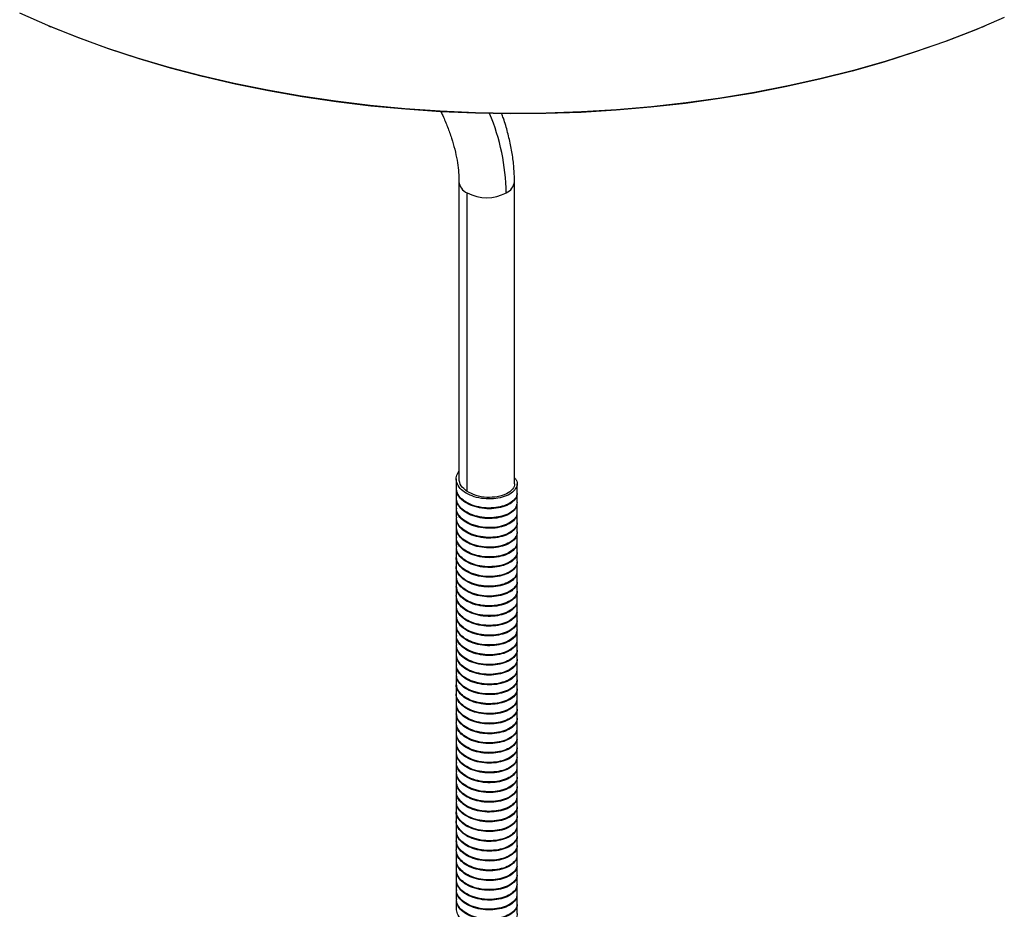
# Paper-space layout '_Isométrica' of a CAD drawing. Header units: millimetres. Extents: x -173 to 187, y -69 to 1150.
# Tile 5 of 6: x -105 to 117, y 738 to 939. Entities that reach past the tile are written whole.
import ezdxf

# ---------------------------------------------------------------- set-up
doc = ezdxf.new("R2010")
doc.units = ezdxf.units.MM

psp = doc.layouts.new('_Isométrica')

# ---------------------------------------------------------------- linework, layer by layer
at = {"color": 7, "linetype": 'Continuous', "lineweight": 25}
for p, q in [((-98.61, 937.38), (-98.17, 937.19)), ((111.71, 937.19), (112.15, 937.38)), ((-6.25, 902.34), (-6.25, 835.36)), ((6.25, 834.25), (6.25, 902.34)), ((-4.42, 832.53), (-4.42, 899.79)), ((-6.85, 835.36), (-6.85, 833.32)), ((6.85, 832.21), (6.85, 834.25)), ((-6.85, 833.15), (-6.85, 831.11)), ((6.85, 830.01), (6.85, 832.05)), ((-6.85, 830.95), (-6.85, 828.91)), ((6.85, 827.8), (6.85, 829.84)), ((-6.85, 828.75), (-6.85, 826.71)), ((6.85, 825.6), (6.85, 827.64)), ((-6.85, 826.54), (-6.85, 824.49)), ((6.85, 823.39), (6.85, 825.43)), ((-6.85, 824.33), (-6.85, 822.29)), ((6.85, 821.18), (6.85, 823.22)), ((-6.85, 822.13), (-6.85, 820.09)), ((6.85, 818.98), (6.85, 821.02)), ((-6.85, 819.92), (-6.85, 817.88)), ((6.85, 816.78), (6.85, 818.82)), ((-6.85, 817.72), (-6.85, 815.68)), ((6.85, 814.57), (6.85, 816.61)), ((-6.85, 815.52), (-6.85, 813.48)), ((6.85, 812.36), (6.85, 814.41)), ((-6.85, 813.31), (-6.85, 811.27)), ((6.85, 810.17), (6.85, 812.21)), ((-6.85, 811.1), (-6.85, 809.06)), ((6.85, 807.96), (6.85, 810)), ((-6.85, 808.91), (-6.85, 806.86)), ((6.85, 805.75), (6.85, 807.79)), ((-6.85, 806.7), (-6.85, 804.66)), ((6.85, 803.55), (6.85, 805.59)), ((-6.85, 804.49), (-6.85, 802.45)), ((6.85, 801.35), (6.85, 803.39)), ((-6.85, 802.29), (-6.85, 800.25)), ((6.85, 799.14), (6.85, 801.18)), ((-6.85, 800.09), (-6.85, 798.05)), ((6.85, 796.94), (6.85, 798.98)), ((-6.85, 797.87), (-6.85, 795.83)), ((6.85, 794.73), (6.85, 796.77)), ((-6.85, 795.67), (-6.85, 793.63)), ((6.85, 792.52), (6.85, 794.56)), ((-6.85, 793.47), (-6.85, 791.43)), ((6.85, 790.32), (6.85, 792.36)), ((-6.85, 791.26), (-6.85, 789.22)), ((6.85, 788.12), (6.85, 790.16)), ((-6.85, 789.06), (-6.85, 787.02)), ((6.85, 785.91), (6.85, 787.95)), ((-6.85, 786.86), (-6.85, 784.82)), ((6.85, 783.7), (6.85, 785.75)), ((-6.85, 784.65), (-6.85, 782.61)), ((6.85, 781.51), (6.85, 783.55)), ((-6.85, 782.44), (-6.85, 780.4)), ((6.85, 779.3), (6.85, 781.34)), ((-6.85, 780.24), (-6.85, 778.2)), ((6.85, 777.09), (6.85, 779.13)), ((-6.85, 778.04), (-6.85, 776)), ((6.85, 774.89), (6.85, 776.93)), ((-6.85, 775.83), (-6.85, 773.79)), ((6.85, 772.68), (6.85, 774.73)), ((-6.85, 773.63), (-6.85, 771.59)), ((6.85, 770.48), (6.85, 772.52)), ((-6.85, 771.43), (-6.85, 769.38)), ((6.85, 768.28), (6.85, 770.32)), ((-6.85, 769.21), (-6.85, 767.17)), ((6.85, 766.07), (6.85, 768.11)), ((-6.85, 767.01), (-6.85, 764.97)), ((6.85, 763.86), (6.85, 765.9)), ((-6.85, 764.81), (-6.85, 762.77)), ((6.85, 761.66), (6.85, 763.7)), ((-6.85, 762.6), (-6.85, 760.56)), ((6.85, 759.46), (6.85, 761.5)), ((-6.85, 760.4), (-6.85, 758.36)), ((6.85, 757.25), (6.85, 759.29)), ((-6.85, 758.2), (-6.85, 756.16)), ((6.85, 755.04), (6.85, 757.08)), ((-6.85, 755.99), (-6.85, 753.95)), ((6.85, 752.84), (6.85, 754.89)), ((-6.85, 753.78), (-6.85, 751.74)), ((6.85, 750.64), (6.85, 752.68)), ((-6.85, 751.58), (-6.85, 749.54)), ((6.85, 748.43), (6.85, 750.47)), ((-6.85, 749.38), (-6.85, 747.34)), ((6.85, 746.23), (6.85, 748.27)), ((-6.85, 747.17), (-6.85, 745.13)), ((6.85, 744.02), (6.85, 746.07)), ((-6.85, 744.97), (-6.85, 742.93)), ((6.85, 741.81), (6.85, 743.86)), ((-6.85, 742.77), (-6.85, 740.72)), ((6.85, 739.61), (6.85, 741.66)), ((-6.85, 740.55), (-6.85, 738.51)), ((6.85, 737.41), (6.85, 739.45))]:
    psp.add_line(p, q, dxfattribs=at)
at = {"color": 7, "linetype": 'Continuous', "lineweight": 25, "flags": 128}
for points in [[(116.58, 939.29), (110.17, 936.56), (103.55, 934), (96.74, 931.62), (89.75, 929.41), (82.61, 927.38), (75.31, 925.54), (67.88, 923.88), (60.33, 922.42), (52.68, 921.14), (44.94, 920.07), (37.12, 919.2), (29.24, 918.52), (21.32, 918.05), (13.37, 917.78), (5.41, 917.71), (-2.55, 917.85), (-10.5, 918.19), (-18.41, 918.73), (-26.26, 919.47), (-34.06, 920.42), (-41.77, 921.56), (-49.39, 922.9), (-56.9, 924.43), (-64.29, 926.15), (-71.53, 928.05), (-78.63, 930.15), (-85.55, 932.42), (-92.3, 934.86), (-98.85, 937.48), (-105.19, 940.25)], [(111.71, 937.19), (109.73, 936.38), (103.14, 933.84), (96.36, 931.46), (89.41, 929.26), (82.29, 927.24), (75.03, 925.4), (67.63, 923.75), (60.11, 922.29), (52.49, 921.03), (44.78, 919.96), (36.99, 919.09), (29.15, 918.42), (21.26, 917.94), (13.34, 917.68), (5.41, 917.61), (-2.52, 917.75), (-10.42, 918.08), (-18.3, 918.62), (-26.13, 919.36), (-33.89, 920.3), (-41.57, 921.44), (-49.16, 922.77), (-56.64, 924.3), (-63.99, 926.01), (-71.21, 927.91), (-78.27, 929.99), (-85.17, 932.25), (-91.88, 934.69), (-98.17, 937.19)]]:
    psp.add_lwpolyline(points, dxfattribs=at)
at = {"color": 8, "linetype": 'Continuous', "lineweight": 25}
for centre, radius, start, end in [((-45.08, 898.73), 49.51, 1.2326, 22.4901), ((-3.12, 902.66), 3.15, 185.8849, 245.6088), ((3.12, 902.66), 3.14, 294.376, 354.2893)]:
    psp.add_arc(centre, radius, start, end, dxfattribs=at)
at = {"color": 7, "linetype": 'Continuous', "lineweight": 25}
psp.add_arc((0, 908.32), 9.61, 242.6097, 297.3903, dxfattribs=at)
for points, knots in [([(-10.36, 918.09), (-10.21, 917.8), (-9.63, 916.66), (-8.8, 914.65), (-7.89, 912.11), (-7.18, 909.6), (-6.66, 907.17), (-6.35, 904.9), (-6.26, 903.32), (-6.25, 902.51), (-6.25, 902.34)], [0, 0, 0, 0, 0.054666, 0.209585, 0.364013, 0.517737, 0.670556, 0.822299, 0.964607, 1, 1, 1, 1]), ([(6.25, 902.34), (6.24, 902.89), (6.22, 904.45), (5.99, 907.07), (5.49, 910.22), (4.75, 913.41), (4.03, 915.9), (3.5, 917.32), (3.36, 917.68)], [0, 0, 0, 0, 0.111344, 0.316782, 0.521821, 0.726398, 0.930398, 1, 1, 1, 1]), ([(6.25, 835.6), (6.4, 835.44), (6.86, 834.94), (6.92, 833.98), (6.44, 832.85), (5.28, 831.87), (3.58, 831.17), (1.53, 830.8), (-0.68, 830.83), (-2.83, 831.27), (-4.68, 832.08), (-6.06, 833.18), (-6.83, 834.5), (-6.94, 835.87), (-6.47, 836.69), (-6.25, 837.08)], [0, 0, 0, 0, 0.037093, 0.118993, 0.197679, 0.279088, 0.361487, 0.440783, 0.521165, 0.60372, 0.684208, 0.763418, 0.845785, 0.927273, 1, 1, 1, 1]), ([(-4.42, 832.53), (-4.94, 832.94), (-5.99, 833.77), (-6.16, 834.83), (-6.24, 835.36)], [0, 0, 0, 0, 0.496323, 1, 1, 1, 1]), ([(6.24, 834.25), (6.25, 834.25), (6.4, 833.84), (5.85, 832.96), (4.56, 831.91), (2.45, 831.25), (0.01, 831.1), (-2.48, 831.5), (-3.78, 832.19), (-4.42, 832.53)], [0, 0, 0, 0, 0.001912, 0.164983, 0.333321, 0.501658, 0.664729, 0.834546, 1, 1, 1, 1]), ([(6.83, 832.05), (6.78, 831.69), (6.68, 830.96), (5.69, 829.94), (4.15, 829.14), (2.18, 828.67), (0, 828.57), (-2.19, 828.89), (-4.15, 829.6), (-5.68, 830.61), (-6.68, 831.84), (-6.77, 832.73), (-6.82, 833.15)], [0, 0, 0, 0, 0.093286, 0.194141, 0.29786, 0.399115, 0.498533, 0.601976, 0.704451, 0.803273, 0.906013, 1, 1, 1, 1]), ([(6.79, 832.21), (6.8, 832.11), (6.9, 831.65), (6.4, 830.8), (5.29, 829.83), (3.58, 829.12), (1.53, 828.76), (-0.68, 828.79), (-2.83, 829.23), (-4.68, 830.04), (-6.04, 831.14), (-6.8, 832.29), (-6.77, 833.04), (-6.77, 833.32)], [0, 0, 0, 0, 0.024566, 0.123399, 0.225654, 0.32915, 0.428749, 0.529713, 0.633406, 0.734503, 0.833994, 0.937451, 1, 1, 1, 1]), ([(6.77, 829.84), (6.77, 829.6), (6.79, 828.99), (6.04, 828.03), (4.68, 827.15), (2.82, 826.57), (0.69, 826.35), (-1.53, 826.54), (-3.58, 827.14), (-5.28, 828.06), (-6.4, 829.26), (-6.91, 830.28), (-6.81, 830.85), (-6.79, 830.95)], [0, 0, 0, 0, 0.062821, 0.162163, 0.265576, 0.36816, 0.466991, 0.569663, 0.673026, 0.772283, 0.873806, 0.977524, 1, 1, 1, 1]), ([(6.83, 830), (6.78, 829.65), (6.68, 828.92), (5.69, 827.9), (4.15, 827.1), (2.18, 826.63), (0, 826.53), (-2.19, 826.85), (-4.15, 827.56), (-5.68, 828.57), (-6.68, 829.8), (-6.78, 830.69), (-6.82, 831.11)], [0, 0, 0, 0, 0.0930381, 0.1938919, 0.2976089, 0.3988621, 0.4982789, 0.6017199, 0.7041937, 0.8030141, 0.9057519, 1, 1, 1, 1]), ([(6.77, 827.79), (6.77, 827.56), (6.79, 826.95), (6.04, 825.99), (4.68, 825.11), (2.82, 824.53), (0.69, 824.31), (-1.53, 824.5), (-3.58, 825.1), (-5.28, 826.02), (-6.4, 827.22), (-6.91, 828.24), (-6.81, 828.81), (-6.79, 828.91)], [0, 0, 0, 0, 0.062592, 0.161933, 0.265345, 0.367928, 0.466758, 0.569429, 0.672791, 0.772047, 0.873568, 0.977285, 1, 1, 1, 1]), ([(6.77, 827.63), (6.79, 827.51), (6.88, 827.02), (6.34, 826.15), (5.17, 825.19), (3.43, 824.51), (1.36, 824.17), (-0.85, 824.23), (-2.98, 824.71), (-4.81, 825.54), (-6.12, 826.66), (-6.82, 827.79), (-6.78, 828.5), (-6.76, 828.75)], [0, 0, 0, 0, 0.0324552, 0.1312346, 0.2337653, 0.337125, 0.4364157, 0.5377617, 0.6414366, 0.7421173, 0.8419479, 0.9455044, 1, 1, 1, 1]), ([(6.85, 825.43), (6.85, 825.43), (6.96, 825.06), (6.56, 824.28), (5.62, 823.26), (4.01, 822.48), (2.02, 822.03), (-0.17, 821.96), (-2.35, 822.32), (-4.29, 823.05), (-5.78, 824.08), (-6.71, 825.29), (-6.77, 826.15), (-6.8, 826.54)], [0, 0, 0, 0, 0.001456, 0.100868, 0.202116, 0.305827, 0.406676, 0.506412, 0.609965, 0.71214, 0.811025, 0.913991, 1, 1, 1, 1]), ([(6.77, 825.59), (6.79, 825.47), (6.88, 824.98), (6.34, 824.11), (5.17, 823.15), (3.43, 822.47), (1.36, 822.13), (-0.85, 822.19), (-2.98, 822.67), (-4.81, 823.5), (-6.12, 824.62), (-6.82, 825.75), (-6.78, 826.46), (-6.76, 826.71)], [0, 0, 0, 0, 0.032219, 0.130999, 0.233531, 0.336892, 0.436183, 0.53753, 0.641206, 0.741888, 0.84172, 0.945277, 1, 1, 1, 1]), ([(6.78, 823.23), (6.77, 822.96), (6.76, 822.32), (5.96, 821.34), (4.56, 820.48), (2.66, 819.93), (0.52, 819.74), (-1.69, 819.96), (-3.73, 820.58), (-5.39, 821.53), (-6.46, 822.74), (-6.93, 823.74), (-6.82, 824.27), (-6.81, 824.33)], [0, 0, 0, 0, 0.070482, 0.170127, 0.273671, 0.375972, 0.474851, 0.577768, 0.680962, 0.780012, 0.881888, 0.985554, 1, 1, 1, 1]), ([(6.85, 823.39), (6.85, 823.39), (6.96, 823.01), (6.56, 822.23), (5.62, 821.22), (4.01, 820.44), (2.02, 819.99), (-0.17, 819.92), (-2.35, 820.28), (-4.29, 821.01), (-5.78, 822.04), (-6.71, 823.25), (-6.77, 824.11), (-6.8, 824.5)], [0, 0, 0, 0, 0.00119, 0.100603, 0.201852, 0.305565, 0.406414, 0.506151, 0.609706, 0.711882, 0.810769, 0.913736, 1, 1, 1, 1]), ([(6.78, 821.18), (6.77, 820.92), (6.76, 820.27), (5.96, 819.3), (4.56, 818.44), (2.66, 817.89), (0.52, 817.69), (-1.69, 817.92), (-3.73, 818.54), (-5.39, 819.49), (-6.46, 820.7), (-6.93, 821.7), (-6.82, 822.23), (-6.81, 822.29)], [0, 0, 0, 0, 0.070248, 0.169892, 0.273435, 0.375735, 0.474613, 0.577529, 0.680722, 0.77977, 0.881646, 0.985311, 1, 1, 1, 1]), ([(6.77, 821.02), (6.79, 820.87), (6.86, 820.35), (6.27, 819.45), (5.06, 818.51), (3.28, 817.86), (1.19, 817.55), (-1.02, 817.64), (-3.13, 818.15), (-4.93, 819.01), (-6.2, 820.14), (-6.85, 821.25), (-6.78, 821.92), (-6.76, 822.13)], [0, 0, 0, 0, 0.040034, 0.138845, 0.241638, 0.344846, 0.443912, 0.545629, 0.649269, 0.749523, 0.849777, 0.953417, 1, 1, 1, 1]), ([(6.77, 818.98), (6.79, 818.83), (6.86, 818.31), (6.27, 817.41), (5.06, 816.47), (3.28, 815.82), (1.19, 815.51), (-1.02, 815.6), (-3.13, 816.11), (-4.93, 816.96), (-6.2, 818.1), (-6.85, 819.21), (-6.78, 819.88), (-6.76, 820.09)], [0, 0, 0, 0, 0.039804, 0.138615, 0.241408, 0.344617, 0.443684, 0.545401, 0.649042, 0.749296, 0.84955, 0.953191, 1, 1, 1, 1]), ([(6.82, 818.82), (6.83, 818.78), (6.94, 818.38), (6.51, 817.58), (5.51, 816.57), (3.86, 815.82), (1.86, 815.4), (-0.34, 815.36), (-2.51, 815.75), (-4.42, 816.51), (-5.87, 817.56), (-6.74, 818.75), (-6.77, 819.57), (-6.78, 819.92)], [0, 0, 0, 0, 0.009304, 0.108454, 0.210066, 0.313738, 0.414153, 0.514275, 0.617907, 0.719751, 0.818769, 0.92193, 1, 1, 1, 1]), ([(6.79, 816.61), (6.77, 816.32), (6.74, 815.64), (5.87, 814.65), (4.42, 813.81), (2.5, 813.29), (0.35, 813.12), (-1.86, 813.38), (-3.87, 814.03), (-5.5, 815), (-6.51, 816.23), (-6.95, 817.2), (-6.84, 817.69), (-6.83, 817.72)], [0, 0, 0, 0, 0.078114, 0.178126, 0.281765, 0.38375, 0.482743, 0.58587, 0.68886, 0.787767, 0.889965, 0.993542, 1, 1, 1, 1]), ([(6.82, 816.77), (6.83, 816.74), (6.94, 816.34), (6.51, 815.54), (5.51, 814.53), (3.86, 813.78), (1.86, 813.36), (-0.34, 813.32), (-2.51, 813.71), (-4.42, 814.47), (-5.87, 815.52), (-6.74, 816.71), (-6.77, 817.53), (-6.79, 817.89)], [0, 0, 0, 0, 0.009042, 0.108193, 0.209807, 0.313481, 0.413898, 0.514021, 0.617655, 0.719501, 0.818521, 0.921684, 1, 1, 1, 1]), ([(6.79, 814.57), (6.77, 814.27), (6.74, 813.6), (5.87, 812.61), (4.42, 811.77), (2.5, 811.25), (0.35, 811.08), (-1.86, 811.34), (-3.87, 811.99), (-5.5, 812.96), (-6.51, 814.19), (-6.95, 815.16), (-6.84, 815.65), (-6.83, 815.68)], [0, 0, 0, 0, 0.077875, 0.177886, 0.281524, 0.383508, 0.482501, 0.585627, 0.688616, 0.787523, 0.88972, 0.993296, 1, 1, 1, 1]), ([(6.76, 814.4), (6.78, 814.23), (6.84, 813.67), (6.2, 812.76), (4.94, 811.84), (3.13, 811.21), (1.03, 810.93), (-1.19, 811.05), (-3.29, 811.59), (-5.05, 812.47), (-6.27, 813.63), (-6.87, 814.7), (-6.79, 815.34), (-6.77, 815.52)], [0, 0, 0, 0, 0.04756, 0.146486, 0.249525, 0.352564, 0.45149, 0.553563, 0.657151, 0.757012, 0.857724, 0.96143, 1, 1, 1, 1]), ([(6.76, 812.36), (6.78, 812.18), (6.84, 811.63), (6.2, 810.72), (4.94, 809.8), (3.13, 809.17), (1.03, 808.88), (-1.19, 809.01), (-3.29, 809.55), (-5.05, 810.43), (-6.27, 811.59), (-6.87, 812.66), (-6.79, 813.3), (-6.77, 813.48)], [0, 0, 0, 0, 0.047333, 0.146259, 0.249298, 0.352337, 0.451263, 0.553335, 0.656923, 0.756784, 0.857496, 0.961202, 1, 1, 1, 1]), ([(6.8, 812.2), (6.82, 812.14), (6.92, 811.71), (6.46, 810.88), (5.4, 809.89), (3.72, 809.16), (1.69, 808.77), (-0.51, 808.76), (-2.67, 809.18), (-4.56, 809.96), (-5.96, 811.04), (-6.77, 812.21), (-6.77, 812.99), (-6.77, 813.31)], [0, 0, 0, 0, 0.017093, 0.116049, 0.217996, 0.321595, 0.42157, 0.522122, 0.6258, 0.727284, 0.826503, 0.929827, 1, 1, 1, 1]), ([(6.81, 810), (6.78, 809.68), (6.71, 808.97), (5.78, 807.97), (4.29, 807.15), (2.34, 806.65), (0.17, 806.51), (-2.02, 806.8), (-4.02, 807.48), (-5.58, 808.47), (-6.65, 809.72), (-6.78, 810.64), (-6.85, 811.1)], [0, 0, 0, 0, 0.085699, 0.186137, 0.289832, 0.391467, 0.490639, 0.593941, 0.696689, 0.79552, 0.898004, 1, 1, 1, 1]), ([(6.8, 810.16), (6.82, 810.1), (6.92, 809.67), (6.46, 808.84), (5.4, 807.85), (3.72, 807.12), (1.69, 806.73), (-0.51, 806.72), (-2.67, 807.14), (-4.56, 807.92), (-5.96, 809), (-6.77, 810.17), (-6.77, 810.96), (-6.77, 811.27)], [0, 0, 0, 0, 0.016839, 0.115796, 0.217745, 0.321346, 0.421323, 0.521877, 0.625557, 0.727042, 0.826263, 0.929589, 1, 1, 1, 1]), ([(6.81, 807.96), (6.78, 807.63), (6.71, 806.93), (5.78, 805.93), (4.29, 805.11), (2.34, 804.61), (0.17, 804.47), (-2.02, 804.76), (-4.02, 805.44), (-5.58, 806.43), (-6.65, 807.68), (-6.78, 808.6), (-6.85, 809.07)], [0, 0, 0, 0, 0.085454, 0.185889, 0.289582, 0.391215, 0.490384, 0.593684, 0.69643, 0.795258, 0.89774, 1, 1, 1, 1]), ([(6.76, 807.79), (6.78, 807.58), (6.81, 807), (6.12, 806.07), (4.81, 805.16), (2.97, 804.56), (0.86, 804.31), (-1.36, 804.46), (-3.43, 805.03), (-5.17, 805.93), (-6.34, 807.11), (-6.89, 808.16), (-6.8, 808.76), (-6.78, 808.9)], [0, 0, 0, 0, 0.055154, 0.154259, 0.257506, 0.360338, 0.459186, 0.561578, 0.665075, 0.764605, 0.86574, 0.969474, 1, 1, 1, 1]), ([(6.76, 805.75), (6.78, 805.54), (6.81, 804.96), (6.12, 804.02), (4.81, 803.12), (2.97, 802.52), (0.86, 802.26), (-1.36, 802.42), (-3.43, 802.99), (-5.17, 803.89), (-6.34, 805.07), (-6.89, 806.12), (-6.8, 806.73), (-6.78, 806.86)], [0, 0, 0, 0, 0.054928, 0.154032, 0.257278, 0.360109, 0.458957, 0.561348, 0.664844, 0.764373, 0.865508, 0.969241, 1, 1, 1, 1]), ([(6.78, 805.59), (6.8, 805.5), (6.9, 805.03), (6.4, 804.18), (5.29, 803.21), (3.58, 802.51), (1.53, 802.14), (-0.68, 802.17), (-2.83, 802.61), (-4.68, 803.42), (-6.04, 804.52), (-6.8, 805.67), (-6.77, 806.42), (-6.77, 806.7)], [0, 0, 0, 0, 0.024811, 0.123643, 0.225896, 0.32939, 0.428988, 0.52995, 0.633642, 0.734737, 0.834227, 0.937682, 1, 1, 1, 1]), ([(6.83, 803.39), (6.78, 803.03), (6.68, 802.3), (5.69, 801.28), (4.15, 800.48), (2.18, 800.01), (0, 799.91), (-2.19, 800.23), (-4.15, 800.94), (-5.68, 801.95), (-6.68, 803.18), (-6.77, 804.07), (-6.82, 804.49)], [0, 0, 0, 0, 0.093286, 0.194141, 0.29786, 0.399115, 0.498533, 0.601976, 0.704451, 0.803273, 0.906013, 1, 1, 1, 1]), ([(6.79, 803.54), (6.8, 803.45), (6.9, 802.99), (6.4, 802.14), (5.29, 801.17), (3.58, 800.46), (1.53, 800.1), (-0.68, 800.12), (-2.83, 800.57), (-4.68, 801.38), (-6.04, 802.48), (-6.8, 803.63), (-6.77, 804.38), (-6.77, 804.66)], [0, 0, 0, 0, 0.024566, 0.123399, 0.225654, 0.32915, 0.428749, 0.529713, 0.633406, 0.734503, 0.833994, 0.937451, 1, 1, 1, 1]), ([(6.77, 801.18), (6.77, 800.94), (6.79, 800.33), (6.04, 799.37), (4.68, 798.49), (2.82, 797.91), (0.69, 797.69), (-1.53, 797.88), (-3.58, 798.48), (-5.28, 799.4), (-6.4, 800.6), (-6.91, 801.62), (-6.81, 802.19), (-6.79, 802.29)], [0, 0, 0, 0, 0.062821, 0.162163, 0.265576, 0.36816, 0.466991, 0.569663, 0.673026, 0.772283, 0.873806, 0.977524, 1, 1, 1, 1]), ([(6.83, 801.34), (6.78, 800.99), (6.68, 800.26), (5.69, 799.24), (4.15, 798.44), (2.18, 797.97), (0, 797.87), (-2.19, 798.19), (-4.15, 798.9), (-5.68, 799.91), (-6.68, 801.13), (-6.78, 802.03), (-6.82, 802.45)], [0, 0, 0, 0, 0.093038, 0.193892, 0.297609, 0.398862, 0.498279, 0.60172, 0.704194, 0.803014, 0.905752, 1, 1, 1, 1]), ([(6.77, 799.13), (6.77, 798.9), (6.79, 798.29), (6.04, 797.33), (4.68, 796.45), (2.82, 795.87), (0.69, 795.65), (-1.53, 795.84), (-3.58, 796.44), (-5.28, 797.36), (-6.4, 798.56), (-6.91, 799.58), (-6.81, 800.15), (-6.79, 800.25)], [0, 0, 0, 0, 0.062592, 0.161933, 0.265345, 0.367928, 0.466758, 0.569429, 0.672791, 0.772047, 0.873568, 0.977285, 1, 1, 1, 1]), ([(6.77, 798.97), (6.79, 798.85), (6.88, 798.36), (6.34, 797.49), (5.17, 796.53), (3.43, 795.85), (1.36, 795.51), (-0.85, 795.57), (-2.98, 796.05), (-4.81, 796.88), (-6.12, 798), (-6.82, 799.13), (-6.78, 799.84), (-6.76, 800.09)], [0, 0, 0, 0, 0.032455, 0.131235, 0.233765, 0.337125, 0.436416, 0.537762, 0.641437, 0.742117, 0.841948, 0.945504, 1, 1, 1, 1]), ([(6.85, 796.77), (6.85, 796.77), (6.96, 796.4), (6.56, 795.62), (5.62, 794.6), (4.01, 793.82), (2.02, 793.37), (-0.17, 793.3), (-2.35, 793.66), (-4.29, 794.39), (-5.78, 795.42), (-6.71, 796.63), (-6.77, 797.49), (-6.8, 797.88)], [0, 0, 0, 0, 0.001456, 0.100868, 0.202116, 0.305827, 0.406676, 0.506412, 0.609965, 0.71214, 0.811025, 0.913991, 1, 1, 1, 1]), ([(6.77, 796.93), (6.79, 796.81), (6.88, 796.32), (6.34, 795.45), (5.17, 794.49), (3.43, 793.81), (1.36, 793.47), (-0.85, 793.53), (-2.98, 794.01), (-4.81, 794.84), (-6.12, 795.96), (-6.82, 797.09), (-6.78, 797.8), (-6.76, 798.05)], [0, 0, 0, 0, 0.032219, 0.130999, 0.233531, 0.336892, 0.436183, 0.53753, 0.641206, 0.741888, 0.84172, 0.945277, 1, 1, 1, 1]), ([(6.78, 794.57), (6.77, 794.3), (6.76, 793.66), (5.96, 792.68), (4.56, 791.82), (2.66, 791.27), (0.52, 791.07), (-1.69, 791.3), (-3.73, 791.92), (-5.39, 792.87), (-6.46, 794.08), (-6.93, 795.08), (-6.82, 795.61), (-6.81, 795.67)], [0, 0, 0, 0, 0.070482, 0.170127, 0.273671, 0.375972, 0.474851, 0.577768, 0.680962, 0.780012, 0.881888, 0.985554, 1, 1, 1, 1]), ([(6.85, 794.73), (6.85, 794.72), (6.96, 794.35), (6.56, 793.57), (5.62, 792.56), (4.01, 791.78), (2.02, 791.33), (-0.17, 791.26), (-2.35, 791.61), (-4.29, 792.35), (-5.78, 793.38), (-6.71, 794.59), (-6.77, 795.45), (-6.8, 795.84)], [0, 0, 0, 0, 0.00119, 0.100603, 0.201852, 0.305565, 0.406414, 0.506151, 0.609706, 0.711882, 0.810769, 0.913736, 1, 1, 1, 1]), ([(6.78, 792.52), (6.77, 792.26), (6.76, 791.61), (5.96, 790.64), (4.56, 789.78), (2.66, 789.23), (0.52, 789.03), (-1.69, 789.26), (-3.73, 789.88), (-5.39, 790.83), (-6.46, 792.04), (-6.93, 793.04), (-6.82, 793.57), (-6.81, 793.63)], [0, 0, 0, 0, 0.070248, 0.169892, 0.273435, 0.375735, 0.474613, 0.577529, 0.680722, 0.77977, 0.881646, 0.985311, 1, 1, 1, 1]), ([(6.77, 792.36), (6.79, 792.21), (6.86, 791.69), (6.27, 790.79), (5.06, 789.85), (3.28, 789.2), (1.19, 788.89), (-1.02, 788.98), (-3.13, 789.49), (-4.93, 790.35), (-6.2, 791.48), (-6.85, 792.59), (-6.78, 793.26), (-6.76, 793.47)], [0, 0, 0, 0, 0.040034, 0.138845, 0.241638, 0.344846, 0.443912, 0.545629, 0.649269, 0.749523, 0.849777, 0.953417, 1, 1, 1, 1]), ([(6.77, 790.31), (6.79, 790.17), (6.86, 789.65), (6.27, 788.75), (5.06, 787.81), (3.28, 787.16), (1.19, 786.85), (-1.02, 786.94), (-3.13, 787.45), (-4.93, 788.3), (-6.2, 789.44), (-6.85, 790.55), (-6.78, 791.22), (-6.76, 791.43)], [0, 0, 0, 0, 0.039804, 0.138615, 0.241408, 0.344617, 0.443684, 0.545401, 0.649042, 0.749296, 0.84955, 0.953191, 1, 1, 1, 1]), ([(6.82, 790.16), (6.83, 790.12), (6.94, 789.72), (6.51, 788.92), (5.51, 787.91), (3.86, 787.16), (1.86, 786.74), (-0.34, 786.7), (-2.51, 787.09), (-4.42, 787.85), (-5.87, 788.9), (-6.74, 790.09), (-6.77, 790.91), (-6.78, 791.26)], [0, 0, 0, 0, 0.009304, 0.108454, 0.210066, 0.313738, 0.414153, 0.514275, 0.617907, 0.719751, 0.818769, 0.92193, 1, 1, 1, 1]), ([(6.79, 787.95), (6.77, 787.66), (6.74, 786.98), (5.87, 785.99), (4.42, 785.15), (2.5, 784.63), (0.35, 784.46), (-1.86, 784.72), (-3.87, 785.37), (-5.5, 786.34), (-6.51, 787.57), (-6.95, 788.54), (-6.84, 789.03), (-6.83, 789.06)], [0, 0, 0, 0, 0.078114, 0.178126, 0.281765, 0.38375, 0.482743, 0.58587, 0.68886, 0.787767, 0.889965, 0.993542, 1, 1, 1, 1]), ([(6.82, 788.11), (6.83, 788.08), (6.94, 787.68), (6.51, 786.88), (5.51, 785.87), (3.86, 785.12), (1.86, 784.7), (-0.34, 784.66), (-2.51, 785.04), (-4.42, 785.8), (-5.87, 786.86), (-6.74, 788.05), (-6.77, 788.87), (-6.79, 789.23)], [0, 0, 0, 0, 0.009042, 0.108193, 0.209807, 0.313481, 0.413898, 0.514021, 0.617655, 0.719501, 0.818521, 0.921684, 1, 1, 1, 1]), ([(6.79, 785.91), (6.77, 785.61), (6.74, 784.94), (5.87, 783.95), (4.42, 783.11), (2.5, 782.59), (0.35, 782.42), (-1.86, 782.68), (-3.87, 783.33), (-5.5, 784.3), (-6.51, 785.53), (-6.95, 786.5), (-6.84, 786.99), (-6.83, 787.02)], [0, 0, 0, 0, 0.077875, 0.177886, 0.281524, 0.383508, 0.482501, 0.585627, 0.688616, 0.787523, 0.88972, 0.993296, 1, 1, 1, 1]), ([(6.76, 785.74), (6.78, 785.56), (6.84, 785.01), (6.2, 784.1), (4.94, 783.18), (3.13, 782.55), (1.03, 782.26), (-1.19, 782.39), (-3.29, 782.93), (-5.05, 783.81), (-6.27, 784.97), (-6.87, 786.04), (-6.79, 786.68), (-6.77, 786.86)], [0, 0, 0, 0, 0.04756, 0.146486, 0.249525, 0.352564, 0.45149, 0.553563, 0.657151, 0.757012, 0.857724, 0.96143, 1, 1, 1, 1]), ([(6.76, 783.7), (6.78, 783.52), (6.84, 782.97), (6.2, 782.06), (4.94, 781.14), (3.13, 780.51), (1.03, 780.22), (-1.19, 780.35), (-3.29, 780.89), (-5.05, 781.77), (-6.27, 782.93), (-6.87, 784), (-6.79, 784.64), (-6.77, 784.82)], [0, 0, 0, 0, 0.047333, 0.146259, 0.249298, 0.352337, 0.451263, 0.553335, 0.656923, 0.756784, 0.857496, 0.961202, 1, 1, 1, 1]), ([(6.8, 783.54), (6.82, 783.48), (6.92, 783.05), (6.46, 782.22), (5.4, 781.23), (3.72, 780.5), (1.69, 780.11), (-0.51, 780.1), (-2.67, 780.52), (-4.56, 781.3), (-5.96, 782.38), (-6.77, 783.55), (-6.77, 784.33), (-6.77, 784.65)], [0, 0, 0, 0, 0.017093, 0.116049, 0.217996, 0.321595, 0.42157, 0.522122, 0.6258, 0.727284, 0.826503, 0.929827, 1, 1, 1, 1]), ([(6.81, 781.34), (6.78, 781.02), (6.71, 780.31), (5.78, 779.31), (4.29, 778.49), (2.34, 777.99), (0.17, 777.85), (-2.02, 778.14), (-4.02, 778.82), (-5.58, 779.81), (-6.65, 781.06), (-6.78, 781.98), (-6.85, 782.44)], [0, 0, 0, 0, 0.085699, 0.186137, 0.289832, 0.391467, 0.490639, 0.593941, 0.696689, 0.79552, 0.898004, 1, 1, 1, 1]), ([(6.8, 781.5), (6.82, 781.44), (6.92, 781.01), (6.46, 780.18), (5.4, 779.19), (3.72, 778.46), (1.69, 778.07), (-0.51, 778.06), (-2.67, 778.48), (-4.56, 779.26), (-5.96, 780.34), (-6.77, 781.51), (-6.77, 782.29), (-6.77, 782.61)], [0, 0, 0, 0, 0.0168386, 0.1157962, 0.217745, 0.3213461, 0.4213228, 0.5218768, 0.6255569, 0.7270423, 0.8262631, 0.9295887, 1, 1, 1, 1]), ([(6.81, 779.3), (6.78, 778.97), (6.71, 778.27), (5.78, 777.26), (4.29, 776.44), (2.34, 775.94), (0.17, 775.81), (-2.02, 776.1), (-4.02, 776.78), (-5.58, 777.77), (-6.65, 779.02), (-6.78, 779.94), (-6.85, 780.41)], [0, 0, 0, 0, 0.085454, 0.185889, 0.289582, 0.391215, 0.490384, 0.593684, 0.69643, 0.795258, 0.89774, 1, 1, 1, 1]), ([(6.76, 779.13), (6.78, 778.92), (6.81, 778.34), (6.12, 777.4), (4.81, 776.5), (2.97, 775.9), (0.86, 775.65), (-1.36, 775.8), (-3.43, 776.37), (-5.17, 777.27), (-6.34, 778.45), (-6.89, 779.5), (-6.8, 780.1), (-6.78, 780.24)], [0, 0, 0, 0, 0.0551544, 0.1542587, 0.2575056, 0.3603375, 0.4591859, 0.5615779, 0.6650748, 0.7646045, 0.8657403, 0.969474, 1, 1, 1, 1]), ([(6.76, 777.09), (6.78, 776.88), (6.81, 776.3), (6.12, 775.36), (4.81, 774.46), (2.97, 773.86), (0.86, 773.6), (-1.36, 773.76), (-3.43, 774.33), (-5.17, 775.23), (-6.34, 776.41), (-6.89, 777.46), (-6.8, 778.06), (-6.78, 778.2)], [0, 0, 0, 0, 0.054928, 0.154032, 0.257278, 0.360109, 0.458957, 0.561348, 0.664844, 0.764373, 0.865508, 0.969241, 1, 1, 1, 1]), ([(6.78, 776.93), (6.8, 776.84), (6.9, 776.37), (6.4, 775.52), (5.29, 774.55), (3.58, 773.85), (1.53, 773.48), (-0.68, 773.51), (-2.83, 773.95), (-4.68, 774.76), (-6.04, 775.86), (-6.8, 777.01), (-6.77, 777.76), (-6.77, 778.04)], [0, 0, 0, 0, 0.024811, 0.123643, 0.225896, 0.32939, 0.428988, 0.52995, 0.633642, 0.734737, 0.834227, 0.937682, 1, 1, 1, 1]), ([(6.83, 774.73), (6.78, 774.37), (6.68, 773.64), (5.69, 772.62), (4.15, 771.82), (2.18, 771.35), (0, 771.25), (-2.19, 771.57), (-4.15, 772.28), (-5.68, 773.29), (-6.68, 774.51), (-6.77, 775.4), (-6.82, 775.83)], [0, 0, 0, 0, 0.093286, 0.194141, 0.29786, 0.399115, 0.498533, 0.601976, 0.704451, 0.803273, 0.906013, 1, 1, 1, 1]), ([(6.79, 774.88), (6.8, 774.79), (6.9, 774.33), (6.4, 773.48), (5.29, 772.51), (3.58, 771.8), (1.53, 771.44), (-0.68, 771.46), (-2.83, 771.91), (-4.68, 772.72), (-6.04, 773.82), (-6.8, 774.97), (-6.77, 775.72), (-6.77, 776)], [0, 0, 0, 0, 0.024566, 0.123399, 0.225654, 0.32915, 0.428749, 0.529713, 0.633406, 0.734503, 0.833994, 0.937451, 1, 1, 1, 1]), ([(6.77, 772.52), (6.77, 772.28), (6.79, 771.67), (6.04, 770.71), (4.68, 769.83), (2.82, 769.25), (0.69, 769.03), (-1.53, 769.22), (-3.58, 769.82), (-5.28, 770.74), (-6.4, 771.94), (-6.91, 772.96), (-6.81, 773.52), (-6.79, 773.63)], [0, 0, 0, 0, 0.062821, 0.162163, 0.265576, 0.36816, 0.466991, 0.569663, 0.673026, 0.772283, 0.873806, 0.977524, 1, 1, 1, 1]), ([(6.83, 772.68), (6.78, 772.33), (6.68, 771.6), (5.69, 770.58), (4.15, 769.78), (2.18, 769.31), (0, 769.21), (-2.19, 769.53), (-4.15, 770.23), (-5.68, 771.25), (-6.68, 772.47), (-6.78, 773.37), (-6.82, 773.79)], [0, 0, 0, 0, 0.093038, 0.193892, 0.297609, 0.398862, 0.498279, 0.60172, 0.704194, 0.803014, 0.905752, 1, 1, 1, 1]), ([(6.77, 770.47), (6.77, 770.24), (6.79, 769.62), (6.04, 768.67), (4.68, 767.79), (2.82, 767.21), (0.69, 766.99), (-1.53, 767.18), (-3.58, 767.78), (-5.28, 768.7), (-6.4, 769.9), (-6.91, 770.92), (-6.81, 771.49), (-6.79, 771.59)], [0, 0, 0, 0, 0.062592, 0.161933, 0.265345, 0.367928, 0.466758, 0.569429, 0.672791, 0.772047, 0.873568, 0.977285, 1, 1, 1, 1]), ([(6.77, 770.31), (6.79, 770.19), (6.88, 769.7), (6.34, 768.83), (5.17, 767.87), (3.43, 767.19), (1.36, 766.85), (-0.85, 766.91), (-2.98, 767.39), (-4.81, 768.22), (-6.12, 769.34), (-6.82, 770.47), (-6.78, 771.18), (-6.76, 771.43)], [0, 0, 0, 0, 0.032455, 0.131235, 0.233765, 0.337125, 0.436416, 0.537762, 0.641437, 0.742117, 0.841948, 0.945504, 1, 1, 1, 1]), ([(6.85, 768.11), (6.85, 768.11), (6.96, 767.74), (6.56, 766.95), (5.62, 765.94), (4.01, 765.16), (2.02, 764.71), (-0.17, 764.64), (-2.35, 765), (-4.29, 765.73), (-5.78, 766.76), (-6.71, 767.97), (-6.77, 768.83), (-6.8, 769.22)], [0, 0, 0, 0, 0.001456, 0.100868, 0.202116, 0.305827, 0.406676, 0.506412, 0.609965, 0.71214, 0.811025, 0.913991, 1, 1, 1, 1]), ([(6.77, 768.27), (6.79, 768.15), (6.88, 767.66), (6.34, 766.78), (5.17, 765.83), (3.43, 765.15), (1.36, 764.81), (-0.85, 764.87), (-2.98, 765.35), (-4.81, 766.18), (-6.12, 767.3), (-6.82, 768.43), (-6.78, 769.14), (-6.76, 769.39)], [0, 0, 0, 0, 0.032219, 0.130999, 0.233531, 0.336892, 0.436183, 0.53753, 0.641206, 0.741888, 0.84172, 0.945277, 1, 1, 1, 1]), ([(6.78, 765.9), (6.77, 765.64), (6.76, 764.99), (5.96, 764.02), (4.56, 763.16), (2.66, 762.61), (0.52, 762.41), (-1.69, 762.64), (-3.73, 763.26), (-5.39, 764.21), (-6.46, 765.42), (-6.93, 766.42), (-6.82, 766.95), (-6.81, 767.01)], [0, 0, 0, 0, 0.070482, 0.170127, 0.273671, 0.375972, 0.474851, 0.577768, 0.680962, 0.780012, 0.881888, 0.985554, 1, 1, 1, 1]), ([(6.85, 766.07), (6.85, 766.06), (6.96, 765.69), (6.56, 764.91), (5.62, 763.89), (4.01, 763.12), (2.02, 762.67), (-0.17, 762.6), (-2.35, 762.95), (-4.29, 763.69), (-5.78, 764.72), (-6.71, 765.93), (-6.77, 766.79), (-6.8, 767.18)], [0, 0, 0, 0, 0.00119, 0.100603, 0.201852, 0.305565, 0.406414, 0.506151, 0.609706, 0.711882, 0.810769, 0.913736, 1, 1, 1, 1]), ([(6.78, 763.86), (6.77, 763.6), (6.76, 762.95), (5.96, 761.98), (4.56, 761.12), (2.66, 760.57), (0.52, 760.37), (-1.69, 760.6), (-3.73, 761.22), (-5.39, 762.17), (-6.46, 763.38), (-6.93, 764.38), (-6.82, 764.91), (-6.81, 764.97)], [0, 0, 0, 0, 0.070248, 0.169892, 0.273435, 0.375735, 0.474613, 0.577529, 0.680722, 0.77977, 0.881646, 0.985311, 1, 1, 1, 1]), ([(6.77, 763.7), (6.79, 763.55), (6.86, 763.03), (6.27, 762.13), (5.06, 761.19), (3.28, 760.54), (1.19, 760.23), (-1.02, 760.32), (-3.13, 760.83), (-4.93, 761.68), (-6.2, 762.82), (-6.85, 763.93), (-6.78, 764.6), (-6.76, 764.81)], [0, 0, 0, 0, 0.040034, 0.138845, 0.241638, 0.344846, 0.443912, 0.545629, 0.649269, 0.749523, 0.849777, 0.953417, 1, 1, 1, 1]), ([(6.77, 761.65), (6.79, 761.5), (6.86, 760.98), (6.27, 760.09), (5.06, 759.15), (3.28, 758.5), (1.19, 758.18), (-1.02, 758.28), (-3.13, 758.79), (-4.93, 759.64), (-6.2, 760.78), (-6.85, 761.88), (-6.78, 762.56), (-6.76, 762.77)], [0, 0, 0, 0, 0.039804, 0.138615, 0.241408, 0.344617, 0.443684, 0.545401, 0.649042, 0.749296, 0.84955, 0.953191, 1, 1, 1, 1]), ([(6.82, 761.5), (6.83, 761.46), (6.94, 761.06), (6.51, 760.26), (5.51, 759.25), (3.86, 758.5), (1.86, 758.08), (-0.34, 758.04), (-2.51, 758.43), (-4.42, 759.19), (-5.87, 760.24), (-6.74, 761.43), (-6.77, 762.25), (-6.78, 762.6)], [0, 0, 0, 0, 0.009304, 0.108454, 0.210066, 0.313738, 0.414153, 0.514275, 0.617907, 0.719751, 0.818769, 0.92193, 1, 1, 1, 1]), ([(6.79, 759.29), (6.77, 759), (6.74, 758.32), (5.87, 757.33), (4.42, 756.49), (2.5, 755.97), (0.35, 755.8), (-1.86, 756.06), (-3.87, 756.71), (-5.5, 757.68), (-6.51, 758.91), (-6.95, 759.88), (-6.84, 760.37), (-6.83, 760.4)], [0, 0, 0, 0, 0.078114, 0.178126, 0.281765, 0.38375, 0.482743, 0.58587, 0.68886, 0.787767, 0.889965, 0.993542, 1, 1, 1, 1]), ([(6.82, 759.45), (6.83, 759.42), (6.94, 759.02), (6.51, 758.21), (5.51, 757.21), (3.86, 756.46), (1.86, 756.04), (-0.34, 756), (-2.51, 756.38), (-4.42, 757.14), (-5.87, 758.2), (-6.74, 759.39), (-6.77, 760.21), (-6.79, 760.57)], [0, 0, 0, 0, 0.009042, 0.108193, 0.209807, 0.313481, 0.413898, 0.514021, 0.617655, 0.719501, 0.818521, 0.921684, 1, 1, 1, 1]), ([(6.79, 757.25), (6.77, 756.95), (6.74, 756.28), (5.87, 755.29), (4.42, 754.45), (2.5, 753.92), (0.35, 753.76), (-1.86, 754.02), (-3.87, 754.67), (-5.5, 755.64), (-6.51, 756.87), (-6.95, 757.84), (-6.84, 758.33), (-6.83, 758.36)], [0, 0, 0, 0, 0.077875, 0.177886, 0.281524, 0.383508, 0.482501, 0.585627, 0.688616, 0.787523, 0.88972, 0.993296, 1, 1, 1, 1]), ([(6.76, 757.08), (6.78, 756.9), (6.84, 756.35), (6.2, 755.44), (4.94, 754.52), (3.13, 753.89), (1.03, 753.6), (-1.19, 753.73), (-3.29, 754.27), (-5.05, 755.15), (-6.27, 756.31), (-6.87, 757.38), (-6.79, 758.02), (-6.77, 758.2)], [0, 0, 0, 0, 0.04756, 0.146486, 0.249525, 0.352564, 0.45149, 0.553563, 0.657151, 0.757012, 0.857724, 0.96143, 1, 1, 1, 1]), ([(6.76, 755.04), (6.78, 754.86), (6.84, 754.31), (6.2, 753.4), (4.94, 752.48), (3.13, 751.85), (1.03, 751.56), (-1.19, 751.69), (-3.29, 752.23), (-5.05, 753.11), (-6.27, 754.26), (-6.87, 755.34), (-6.79, 755.98), (-6.77, 756.16)], [0, 0, 0, 0, 0.047333, 0.146259, 0.249298, 0.352337, 0.451263, 0.553335, 0.656923, 0.756784, 0.857496, 0.961202, 1, 1, 1, 1]), ([(6.8, 754.88), (6.82, 754.82), (6.92, 754.39), (6.46, 753.56), (5.4, 752.57), (3.72, 751.84), (1.69, 751.45), (-0.51, 751.44), (-2.67, 751.86), (-4.56, 752.64), (-5.96, 753.72), (-6.77, 754.89), (-6.77, 755.67), (-6.77, 755.99)], [0, 0, 0, 0, 0.017093, 0.116049, 0.217996, 0.321595, 0.42157, 0.522122, 0.6258, 0.727284, 0.826503, 0.929827, 1, 1, 1, 1]), ([(6.81, 752.68), (6.78, 752.35), (6.71, 751.65), (5.78, 750.65), (4.29, 749.83), (2.34, 749.33), (0.17, 749.19), (-2.02, 749.48), (-4.02, 750.16), (-5.58, 751.15), (-6.65, 752.4), (-6.78, 753.32), (-6.85, 753.78)], [0, 0, 0, 0, 0.085699, 0.186137, 0.289832, 0.391467, 0.490639, 0.593941, 0.696689, 0.79552, 0.898004, 1, 1, 1, 1]), ([(6.8, 752.84), (6.82, 752.78), (6.92, 752.35), (6.46, 751.52), (5.4, 750.53), (3.72, 749.8), (1.69, 749.4), (-0.51, 749.4), (-2.67, 749.82), (-4.56, 750.6), (-5.96, 751.68), (-6.77, 752.85), (-6.77, 753.63), (-6.77, 753.95)], [0, 0, 0, 0, 0.016839, 0.115796, 0.217745, 0.321346, 0.421323, 0.521877, 0.625557, 0.727042, 0.826263, 0.929589, 1, 1, 1, 1]), ([(6.81, 750.64), (6.78, 750.31), (6.71, 749.61), (5.78, 748.6), (4.29, 747.78), (2.34, 747.28), (0.17, 747.15), (-2.02, 747.44), (-4.02, 748.12), (-5.58, 749.11), (-6.65, 750.36), (-6.78, 751.28), (-6.85, 751.75)], [0, 0, 0, 0, 0.085454, 0.185889, 0.289582, 0.391215, 0.490384, 0.593684, 0.69643, 0.795258, 0.89774, 1, 1, 1, 1]), ([(6.76, 750.47), (6.78, 750.26), (6.81, 749.68), (6.12, 748.74), (4.81, 747.84), (2.97, 747.24), (0.86, 746.98), (-1.36, 747.14), (-3.43, 747.71), (-5.17, 748.61), (-6.34, 749.79), (-6.89, 750.84), (-6.8, 751.44), (-6.78, 751.58)], [0, 0, 0, 0, 0.0551544, 0.1542587, 0.2575056, 0.3603375, 0.4591859, 0.5615779, 0.6650748, 0.7646045, 0.8657403, 0.969474, 1, 1, 1, 1]), ([(6.76, 748.43), (6.78, 748.22), (6.81, 747.64), (6.12, 746.7), (4.81, 745.8), (2.97, 745.2), (0.86, 744.94), (-1.36, 745.1), (-3.43, 745.67), (-5.17, 746.57), (-6.34, 747.75), (-6.89, 748.8), (-6.8, 749.4), (-6.78, 749.54)], [0, 0, 0, 0, 0.054928, 0.154032, 0.257278, 0.360109, 0.458957, 0.561348, 0.664844, 0.764373, 0.865508, 0.969241, 1, 1, 1, 1]), ([(6.78, 748.27), (6.8, 748.17), (6.9, 747.71), (6.4, 746.86), (5.29, 745.89), (3.58, 745.18), (1.53, 744.82), (-0.68, 744.85), (-2.83, 745.29), (-4.68, 746.1), (-6.04, 747.2), (-6.8, 748.35), (-6.77, 749.1), (-6.77, 749.38)], [0, 0, 0, 0, 0.024811, 0.123643, 0.225896, 0.32939, 0.428988, 0.52995, 0.633642, 0.734737, 0.834227, 0.937682, 1, 1, 1, 1]), ([(6.83, 746.07), (6.78, 745.71), (6.68, 744.98), (5.69, 743.96), (4.15, 743.16), (2.18, 742.69), (0, 742.59), (-2.19, 742.91), (-4.15, 743.62), (-5.68, 744.63), (-6.68, 745.85), (-6.77, 746.74), (-6.82, 747.17)], [0, 0, 0, 0, 0.093286, 0.194141, 0.29786, 0.399115, 0.498533, 0.601976, 0.704451, 0.803273, 0.906013, 1, 1, 1, 1]), ([(6.79, 746.22), (6.8, 746.13), (6.9, 745.67), (6.4, 744.82), (5.29, 743.85), (3.58, 743.14), (1.53, 742.78), (-0.68, 742.8), (-2.83, 743.25), (-4.68, 744.06), (-6.04, 745.16), (-6.8, 746.31), (-6.77, 747.06), (-6.77, 747.34)], [0, 0, 0, 0, 0.024566, 0.123399, 0.225654, 0.32915, 0.428749, 0.529713, 0.633406, 0.734503, 0.833994, 0.937451, 1, 1, 1, 1]), ([(6.77, 743.86), (6.77, 743.62), (6.79, 743.01), (6.04, 742.05), (4.68, 741.17), (2.82, 740.59), (0.69, 740.37), (-1.53, 740.56), (-3.58, 741.16), (-5.28, 742.08), (-6.4, 743.28), (-6.91, 744.3), (-6.81, 744.86), (-6.79, 744.96)], [0, 0, 0, 0, 0.062821, 0.162163, 0.265576, 0.36816, 0.466991, 0.569663, 0.673026, 0.772283, 0.873806, 0.977524, 1, 1, 1, 1]), ([(6.83, 744.02), (6.78, 743.67), (6.68, 742.93), (5.69, 741.92), (4.15, 741.12), (2.18, 740.65), (0, 740.54), (-2.19, 740.87), (-4.15, 741.57), (-5.68, 742.59), (-6.68, 743.81), (-6.78, 744.71), (-6.82, 745.13)], [0, 0, 0, 0, 0.093038, 0.193892, 0.297609, 0.398862, 0.498279, 0.60172, 0.704194, 0.803014, 0.905752, 1, 1, 1, 1]), ([(6.77, 741.81), (6.77, 741.58), (6.79, 740.96), (6.04, 740.01), (4.68, 739.13), (2.82, 738.55), (0.69, 738.33), (-1.53, 738.52), (-3.58, 739.12), (-5.28, 740.04), (-6.4, 741.23), (-6.91, 742.26), (-6.81, 742.82), (-6.79, 742.93)], [0, 0, 0, 0, 0.062592, 0.161933, 0.265345, 0.367928, 0.466758, 0.569429, 0.672791, 0.772047, 0.873568, 0.977285, 1, 1, 1, 1]), ([(6.77, 741.65), (6.79, 741.53), (6.88, 741.04), (6.34, 740.17), (5.17, 739.21), (3.43, 738.53), (1.36, 738.19), (-0.85, 738.25), (-2.98, 738.73), (-4.81, 739.56), (-6.12, 740.68), (-6.82, 741.81), (-6.78, 742.52), (-6.76, 742.76)], [0, 0, 0, 0, 0.032455, 0.131235, 0.233765, 0.337125, 0.436416, 0.537762, 0.641437, 0.742117, 0.841948, 0.945504, 1, 1, 1, 1]), ([(6.77, 739.61), (6.79, 739.49), (6.88, 739), (6.34, 738.12), (5.17, 737.17), (3.43, 736.49), (1.36, 736.15), (-0.85, 736.21), (-2.98, 736.69), (-4.81, 737.52), (-6.12, 738.64), (-6.82, 739.77), (-6.78, 740.48), (-6.76, 740.73)], [0, 0, 0, 0, 0.032219, 0.130999, 0.233531, 0.336892, 0.436183, 0.53753, 0.641206, 0.741888, 0.84172, 0.945277, 1, 1, 1, 1]), ([(6.85, 739.45), (6.85, 739.45), (6.96, 739.07), (6.56, 738.29), (5.62, 737.28), (4.01, 736.5), (2.02, 736.05), (-0.17, 735.98), (-2.35, 736.34), (-4.29, 737.07), (-5.78, 738.1), (-6.71, 739.31), (-6.77, 740.17), (-6.8, 740.56)], [0, 0, 0, 0, 0.001456, 0.100868, 0.202116, 0.305827, 0.406676, 0.506412, 0.609965, 0.71214, 0.811025, 0.913991, 1, 1, 1, 1]), ([(6.85, 737.41), (6.85, 737.4), (6.96, 737.03), (6.56, 736.25), (5.62, 735.23), (4.01, 734.46), (2.02, 734.01), (-0.17, 733.94), (-2.35, 734.29), (-4.29, 735.03), (-5.78, 736.06), (-6.71, 737.27), (-6.77, 738.13), (-6.8, 738.52)], [0, 0, 0, 0, 0.0011897, 0.1006026, 0.2018517, 0.3055647, 0.4064145, 0.5061514, 0.6097064, 0.7118823, 0.8107686, 0.9137357, 1, 1, 1, 1])]:
    psp.add_open_spline(points, degree=3, knots=knots, dxfattribs=at)

doc.saveas('drawing.dxf')
